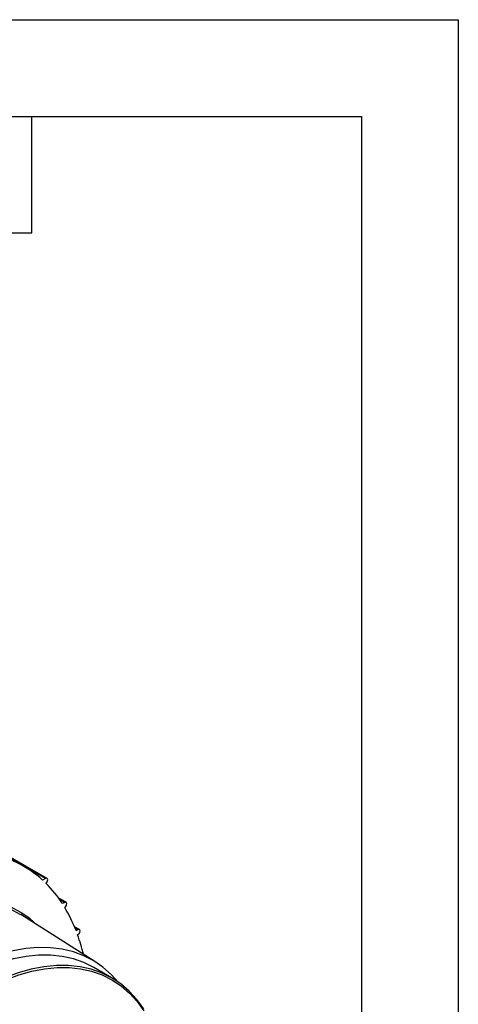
# Model space of a CAD drawing. Header units: inches. Extents: x 0 to 44, y 0 to 34.
# Tile 19 of 19: x 39.5 to 44, y 23.8 to 34. Entities that reach past the tile are written whole.
import ezdxf

# ---------------------------------------------------------------- set-up
doc = ezdxf.new("R2010")
doc.units = ezdxf.units.IN
doc.header["$LTSCALE"] = 4
doc.header["$MEASUREMENT"] = 0
doc.layers.add('TEXT', color=140, linetype='Continuous', lineweight=25)

msp = doc.modelspace()

# ---------------------------------------------------------------- linework, layer by layer
at = {"color": 7, "linetype": 'Continuous'}
for p, q in [((0, 34), (44, 34)), ((44, 34), (44, 0))]:
    msp.add_line(p, q, dxfattribs=at)
for p, q in [((39.758, 25.141), (39.145, 25.495)), ((39.743, 25.14), (39.145, 25.485)), ((39.515, 25.269), (39.145, 25.482)), ((39.743, 25.14), (39.712, 25.123)), ((39.955, 24.895), (39.873, 24.942)), ((39.94, 24.894), (39.886, 24.925)), ((39.94, 24.894), (39.916, 24.881)), ((39.94, 24.842), (39.94, 24.842)), ((40.261, 24.276), (39.488, 24.768)), ((40.091, 24.614), (40.04, 24.643)), ((40.076, 24.612), (40.045, 24.63)), ((40.076, 24.612), (40.056, 24.602)), ((40.072, 24.559), (40.076, 24.561)), ((40.423, 24.115), (40.239, 24.221))]:
    msp.add_line(p, q)
at = {"flags": 128}
for points in [[(39.746, 25.091), (39.751, 25.096), (39.758, 25.105), (39.763, 25.116), (39.765, 25.127), (39.763, 25.136), (39.758, 25.141), (39.751, 25.143), (39.743, 25.14)], [(39.652, 24.664), (39.583, 24.724), (39.488, 24.791), (39.386, 24.846), (39.277, 24.888), (39.163, 24.918), (39.042, 24.936), (38.917, 24.94), (38.787, 24.932), (38.654, 24.911), (38.59, 24.897)], [(38.595, 24.881), (38.65, 24.893), (38.782, 24.914), (38.911, 24.922), (39.035, 24.918), (39.155, 24.901), (39.269, 24.871), (39.377, 24.828), (39.478, 24.774), (39.488, 24.768)], [(39.94, 24.842), (39.948, 24.849), (39.955, 24.859), (39.96, 24.87), (39.962, 24.881), (39.96, 24.889), (39.955, 24.895), (39.948, 24.896), (39.94, 24.894)], [(40.076, 24.561), (40.084, 24.568), (40.091, 24.578), (40.096, 24.588), (40.098, 24.599), (40.096, 24.608), (40.091, 24.613), (40.084, 24.615), (40.076, 24.612)], [(40.491, 24.072), (40.422, 24.148), (40.334, 24.225), (40.239, 24.29), (40.137, 24.342), (40.029, 24.383), (39.914, 24.411), (39.794, 24.426), (39.67, 24.428), (39.54, 24.418), (39.408, 24.394), (39.272, 24.359), (39.134, 24.31), (38.995, 24.25), (38.855, 24.177), (38.714, 24.093), (38.574, 23.998), (38.435, 23.893), (38.299, 23.777)], [(40.239, 24.221), (40.137, 24.272), (40.029, 24.31), (39.915, 24.336), (39.795, 24.349), (39.671, 24.349), (39.542, 24.336), (39.41, 24.311), (39.276, 24.273), (39.139, 24.222), (39, 24.159), (38.861, 24.085)], [(40.755, 23.794), (40.684, 23.892), (40.605, 23.978), (40.518, 24.052), (40.423, 24.115), (40.321, 24.166), (40.213, 24.204), (40.099, 24.23), (39.979, 24.243), (39.855, 24.243), (39.726, 24.23), (39.594, 24.205), (39.459, 24.167), (39.322, 24.116), (39.184, 24.053), (39.045, 23.979), (38.906, 23.893), (38.768, 23.796)], [(38.78, 23.778), (38.918, 23.874), (39.056, 23.96), (39.194, 24.034), (39.332, 24.096), (39.468, 24.146), (39.602, 24.184), (39.733, 24.209), (39.861, 24.222), (39.985, 24.222), (40.104, 24.209), (40.217, 24.184), (40.325, 24.146), (40.426, 24.095), (40.521, 24.033), (40.607, 23.958), (40.686, 23.873), (40.757, 23.776)]]:
    msp.add_lwpolyline(points, dxfattribs=at)
for centre, radius, start, end in [((38.953, 24.296), 1.123, 47.4448, 80.1383), ((38.852, 24.198), 1.264, 32.6917, 44.9645), ((38.595, 24.04), 1.566, 21.0426, 30.8411), ((38.244, 23.906), 1.942, 13.4597, 19.6386)]:
    msp.add_arc(centre, radius, start, end)
at = {"layer": 'TEXT'}
for p, q in [((1, 33), (43, 33)), ((39.6, 31.8), (39.6, 33)), ((43, 33), (43, 1)), ((38.4, 31.8), (39.6, 31.8))]:
    msp.add_line(p, q, dxfattribs=at)

doc.saveas('drawing.dxf')
